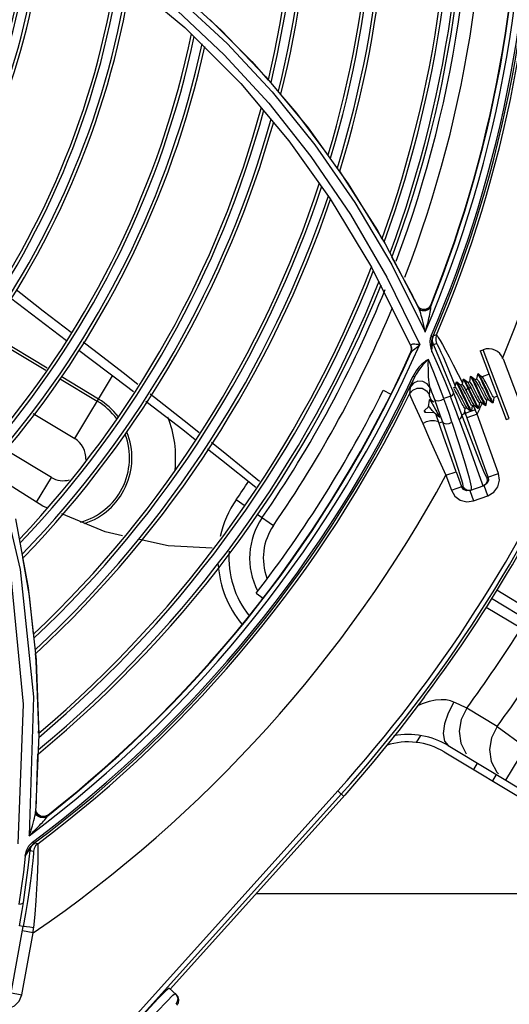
# Model space of a CAD drawing. Extents: x 40.7 to 137.4, y -250.8 to -221.5.
# Tile 40 of 256: x 56.649 to 56.7263, y -237.766 to -237.6105. Entities that reach past the tile are written whole.
import ezdxf

# ---------------------------------------------------------------- set-up
doc = ezdxf.new("R2010")
doc.units = 0
doc.header["$MEASUREMENT"] = 0
doc.layers.get('0').update_dxf_attribs({"linetype": 'CONTINUOUS'})

msp = doc.modelspace()

# ---------------------------------------------------------------- linework, layer by layer
at = {"color": 155}
for p, q in [((56.66607115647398, -237.6041792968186), (56.67507838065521, -237.6117147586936)), ((56.67435647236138, -237.6073408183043), (56.68177468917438, -237.6142374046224)), ((56.67507838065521, -237.6117147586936), (56.68391544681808, -237.6205636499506)), ((56.68177468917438, -237.6142374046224), (56.68887240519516, -237.6218677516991)), ((56.68787004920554, -237.619482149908), (56.69456847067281, -237.6275729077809)), ((56.68391544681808, -237.6205636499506), (56.69150033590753, -237.6295908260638)), ((56.68887240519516, -237.6218677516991), (56.69560230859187, -237.6302399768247)), ((56.69456847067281, -237.6275729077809), (56.7008715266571, -237.6363821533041)), ((56.69150033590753, -237.6295908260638), (56.69805296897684, -237.6387582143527)), ((56.7008715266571, -237.6363821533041), (56.7067193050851, -237.6458990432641)), ((56.69805296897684, -237.6387582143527), (56.70456895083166, -237.6495574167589)), ((56.7067193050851, -237.6458990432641), (56.71204979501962, -237.6561030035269)), ((56.70773892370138, -237.6479328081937), (56.71110431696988, -237.6541615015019)), ((56.70456895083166, -237.6495574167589), (56.71080597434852, -237.6621485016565)), ((56.70774286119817, -237.6492224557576), (56.71303697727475, -237.659810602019)), ((56.70697779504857, -237.6511694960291), (56.71218394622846, -237.6617762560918)), ((56.64753446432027, -237.654434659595), (56.65637393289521, -237.6611612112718)), ((56.71135676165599, -237.6546734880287), (56.71110434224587, -237.6541614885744)), ((56.7116020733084, -237.6551753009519), (56.71135676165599, -237.6546734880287)), ((56.71185390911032, -237.6556949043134), (56.7116020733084, -237.6551753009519)), ((56.71218904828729, -237.6561083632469), (56.71185390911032, -237.6556949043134)), ((56.7120503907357, -237.6561034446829), (56.7118539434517, -237.6556949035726)), ((56.71215073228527, -237.6560281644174), (56.71186981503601, -237.6556820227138)), ((56.71205058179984, -237.6561037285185), (56.71205351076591, -237.6561097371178)), ((56.71207354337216, -237.6561405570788), (56.71205351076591, -237.6561097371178)), ((56.71263378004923, -237.6562477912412), (56.71215073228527, -237.6560281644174)), ((56.71267199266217, -237.6563282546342), (56.71218904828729, -237.6561083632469)), ((56.71393558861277, -237.6555426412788), (56.71362925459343, -237.6559777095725)), ((56.7137972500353, -237.656101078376), (56.71395140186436, -237.6559479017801)), ((56.71392677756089, -237.656163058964), (56.71395142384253, -237.6559479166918)), ((56.71397430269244, -237.6556238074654), (56.71393555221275, -237.6555427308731)), ((56.71395142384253, -237.6559479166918), (56.71397435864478, -237.6556236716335)), ((56.6527091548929, -237.6564497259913), (56.65710967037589, -237.659858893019)), ((56.71320074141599, -237.65631044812), (56.71267199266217, -237.6563282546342)), ((56.71343758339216, -237.6563317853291), (56.71332577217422, -237.6563813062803)), ((56.71354028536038, -237.6562749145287), (56.71343758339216, -237.6563317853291)), ((56.64367623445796, -237.6601763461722), (56.65312060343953, -237.6658510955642)), ((56.65334970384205, -237.6655419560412), (56.64389011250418, -237.6598580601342)), ((56.71398421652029, -237.6604390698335), (56.71425555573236, -237.6605554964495)), ((56.71483438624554, -237.6602576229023), (56.71432129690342, -237.6604272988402)), ((56.71090028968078, -237.6623187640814), (56.71077134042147, -237.6620020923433)), ((56.71085657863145, -237.6623683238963), (56.7107948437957, -237.6621516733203)), ((56.710890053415, -237.6624439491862), (56.7108059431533, -237.6621484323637)), ((56.71391804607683, -237.6623501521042), (56.71410615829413, -237.6629098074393)), ((56.71432515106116, -237.6617811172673), (56.71483951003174, -237.6616101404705)), ((56.71541650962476, -237.6642847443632), (56.71432593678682, -237.6617827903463)), ((56.71076982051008, -237.6629704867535), (56.71080306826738, -237.6630459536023)), ((56.72170144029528, -237.6628094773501), (56.72217465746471, -237.6626285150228)), ((56.72170144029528, -237.6628094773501), (56.72584395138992, -237.6736421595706)), ((56.72631714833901, -237.6734611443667), (56.72217465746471, -237.6626285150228)), ((56.7253273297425, -237.6640369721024), (56.72772562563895, -237.6703085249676)), ((56.6614473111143, -237.6704074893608), (56.65552524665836, -237.6668491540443)), ((56.65769322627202, -237.6766553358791), (56.66366428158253, -237.6667178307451)), ((56.71092572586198, -237.6679390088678), (56.71141193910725, -237.6668761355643)), ((56.71114475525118, -237.6667502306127), (56.71141193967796, -237.6668761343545)), ((56.71824225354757, -237.6665050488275), (56.71891389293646, -237.6678589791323)), ((56.72013435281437, -237.6669358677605), (56.72001169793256, -237.6676790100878)), ((56.72026461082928, -237.66686232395), (56.72015058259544, -237.6669059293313)), ((56.72026461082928, -237.66686232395), (56.72029686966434, -237.6668738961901)), ((56.72091829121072, -237.6673729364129), (56.72029686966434, -237.6668738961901)), ((56.72127462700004, -237.666499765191), (56.72115197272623, -237.6672429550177)), ((56.72127464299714, -237.6664996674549), (56.72129090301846, -237.6664694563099)), ((56.7214048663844, -237.6664262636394), (56.72129083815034, -237.6664698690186)), ((56.7214048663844, -237.6664262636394), (56.72143713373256, -237.6664378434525)), ((56.72205854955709, -237.6669368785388), (56.72143713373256, -237.6664378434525)), ((56.72311316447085, -237.6665011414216), (56.72203113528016, -237.6669149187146)), ((56.65529264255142, -237.6671561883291), (56.66125006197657, -237.6707357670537)), ((56.71066995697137, -237.6685268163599), (56.7105628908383, -237.6696047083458)), ((56.71611197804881, -237.6676052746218), (56.71706146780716, -237.669974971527)), ((56.71735015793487, -237.6673199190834), (56.71776241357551, -237.6683627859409)), ((56.71774600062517, -237.6685535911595), (56.71745379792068, -237.6686653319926)), ((56.71785381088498, -237.667807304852), (56.7177311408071, -237.668551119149)), ((56.71785382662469, -237.6678072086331), (56.7178698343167, -237.6677776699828)), ((56.7179838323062, -237.6677342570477), (56.71786980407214, -237.6677778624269)), ((56.7179838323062, -237.6677342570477), (56.71801602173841, -237.6677458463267)), ((56.71863739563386, -237.6682448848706), (56.71801602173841, -237.6677458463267)), ((56.71888628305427, -237.668117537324), (56.71861021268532, -237.6682231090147)), ((56.71899410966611, -237.6673711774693), (56.71887143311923, -237.66811506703)), ((56.71899411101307, -237.667371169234), (56.71901011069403, -237.667341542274)), ((56.71912410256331, -237.6672981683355), (56.71901007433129, -237.6673417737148)), ((56.71977763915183, -237.6678088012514), (56.71915626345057, -237.6673097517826)), ((56.72002656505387, -237.6676814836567), (56.71975049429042, -237.6677870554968)), ((56.7211668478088, -237.6672454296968), (56.72089086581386, -237.6673509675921)), ((56.72226984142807, -237.6679973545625), (56.72285331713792, -237.6692272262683)), ((56.70642126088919, -237.6690257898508), (56.70761625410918, -237.6696252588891)), ((56.71369087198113, -237.6697374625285), (56.71379859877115, -237.6686428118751)), ((56.71706146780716, -237.669974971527), (56.7159919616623, -237.6703345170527)), ((56.71872114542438, -237.6693197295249), (56.71930379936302, -237.6705478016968)), ((56.71883476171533, -237.6692757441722), (56.71941379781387, -237.6704961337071)), ((56.71947735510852, -237.6690430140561), (56.71962388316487, -237.6693268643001)), ((56.71974308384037, -237.668637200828), (56.71947750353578, -237.6690429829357)), ((56.71962388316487, -237.6693268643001), (56.72007863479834, -237.6702189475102)), ((56.71985697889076, -237.6685938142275), (56.71974295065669, -237.6686374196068)), ((56.71974306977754, -237.6686372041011), (56.71993116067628, -237.6690302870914)), ((56.72032532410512, -237.6687187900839), (56.71985675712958, -237.6685937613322)), ((56.71985697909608, -237.668593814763), (56.7200455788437, -237.6689875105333)), ((56.71993116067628, -237.6690302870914), (56.72051380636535, -237.6702584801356)), ((56.7200455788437, -237.6689875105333), (56.72062872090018, -237.6702167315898)), ((56.72047186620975, -237.6690023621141), (56.72032543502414, -237.6687187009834)), ((56.72092637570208, -237.6698939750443), (56.72047186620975, -237.6690023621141)), ((56.72443222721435, -237.6699504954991), (56.72390413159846, -237.6701524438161)), ((56.71292144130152, -237.6722113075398), (56.71355359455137, -237.6716129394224)), ((56.71367020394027, -237.6705622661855), (56.71348614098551, -237.6716625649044)), ((56.71351135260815, -237.6716529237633), (56.71348614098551, -237.6716625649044)), ((56.71352748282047, -237.6716168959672), (56.71348619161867, -237.6716625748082)), ((56.71353808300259, -237.6716118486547), (56.71352748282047, -237.6716168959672)), ((56.71358453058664, -237.6716091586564), (56.71353808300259, -237.6716118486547)), ((56.71355359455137, -237.6716129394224), (56.71355701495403, -237.671610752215)), ((56.71381258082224, -237.6704665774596), (56.7136985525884, -237.6705101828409)), ((56.7203752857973, -237.6722064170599), (56.72049798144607, -237.6714630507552)), ((56.7207591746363, -237.6713551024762), (56.72048328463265, -237.6714606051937)), ((56.72061044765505, -237.6714254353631), (56.72092282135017, -237.6720987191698)), ((56.72073184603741, -237.6713332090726), (56.72135326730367, -237.6718322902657)), ((56.72151568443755, -237.671770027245), (56.72163835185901, -237.6710270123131)), ((56.72189944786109, -237.6709190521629), (56.72162356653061, -237.6710245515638)), ((56.72187216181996, -237.6708971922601), (56.72249357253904, -237.6713962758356)), ((56.72249366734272, -237.6713963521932), (56.72252592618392, -237.6714079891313)), ((56.72252561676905, -237.6714077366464), (56.72263964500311, -237.6713641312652)), ((56.72265595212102, -237.6713339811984), (56.72277862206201, -237.6705909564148)), ((56.72303972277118, -237.6704830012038), (56.72276384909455, -237.6705884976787)), ((56.72301248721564, -237.6704611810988), (56.72363388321, -237.6709602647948)), ((56.72366588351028, -237.6709717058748), (56.72377991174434, -237.6709281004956)), ((56.72377991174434, -237.6709281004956), (56.72379621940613, -237.6708979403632)), ((56.72379621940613, -237.6708979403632), (56.72391889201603, -237.6701549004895)), ((56.65109827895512, -237.6726926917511), (56.65769326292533, -237.6766553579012)), ((56.71289133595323, -237.6723435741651), (56.7129202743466, -237.6724192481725)), ((56.71292144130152, -237.6722113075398), (56.71303095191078, -237.6724976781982)), ((56.71303095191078, -237.6724976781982), (56.71445988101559, -237.6725369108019)), ((56.71939692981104, -237.6727129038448), (56.71884157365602, -237.6729111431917)), ((56.71907315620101, -237.6727048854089), (56.71910493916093, -237.6727163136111)), ((56.71910473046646, -237.6727161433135), (56.71921875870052, -237.6726725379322)), ((56.71923500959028, -237.672642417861), (56.71935770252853, -237.6718991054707)), ((56.71927717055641, -237.6723854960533), (56.71939677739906, -237.6727129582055)), ((56.71961890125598, -237.6717911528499), (56.71934300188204, -237.6718966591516)), ((56.72298013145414, -237.6827503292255), (56.71939692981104, -237.6727129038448)), ((56.71959211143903, -237.6717696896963), (56.72021349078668, -237.6722688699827)), ((56.72124557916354, -237.6728078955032), (56.71963616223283, -237.6733823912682)), ((56.72024502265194, -237.672280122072), (56.720359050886, -237.6722365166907)), ((56.72092282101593, -237.6720987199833), (56.72034166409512, -237.6723123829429)), ((56.72124557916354, -237.6728078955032), (56.72092282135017, -237.6720987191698)), ((56.72458959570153, -237.6821759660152), (56.72124557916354, -237.6728078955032)), ((56.7213533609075, -237.6718323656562), (56.72138568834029, -237.6718440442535)), ((56.72138535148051, -237.6718437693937), (56.72149937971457, -237.6718001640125)), ((56.72149937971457, -237.6718001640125), (56.72151568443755, -237.671770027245)), ((56.71575694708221, -237.674012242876), (56.71522787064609, -237.6742011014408)), ((56.72584395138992, -237.6736421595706), (56.72631716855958, -237.6734611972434)), ((56.65400078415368, -237.6828006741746), (56.64674395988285, -237.6784403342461)), ((56.71632014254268, -237.6824565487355), (56.71792955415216, -237.6818820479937)), ((56.71632014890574, -237.6824565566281), (56.71716590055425, -237.6848259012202)), ((56.71792955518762, -237.681882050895), (56.7187752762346, -237.6842512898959)), ((56.7215032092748, -237.6823173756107), (56.72198857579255, -237.6836694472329)), ((56.72278621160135, -237.682819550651), (56.72458954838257, -237.6821758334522)), ((56.65166123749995, -237.6866942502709), (56.65400074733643, -237.6828006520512)), ((56.72010206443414, -237.6848795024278), (56.72235105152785, -237.6840767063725)), ((56.72198857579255, -237.6836694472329), (56.72215791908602, -237.6841456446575)), ((56.72259283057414, -237.6838483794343), (56.72215791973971, -237.6841456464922)), ((56.72279344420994, -237.6837710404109), (56.72235105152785, -237.6840767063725)), ((56.72292563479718, -237.6856863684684), (56.72235105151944, -237.6840767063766)), ((56.71716586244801, -237.6848257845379), (56.71898551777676, -237.6841762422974)), ((56.71908053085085, -237.6846930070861), (56.71877527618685, -237.6842512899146)), ((56.72010206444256, -237.6848795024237), (56.7206766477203, -237.6864891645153)), ((56.72031536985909, -237.684271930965), (56.72031152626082, -237.6848047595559)), ((56.72067677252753, -237.686489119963), (56.72292550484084, -237.6856864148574)), ((56.68318589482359, -237.6863060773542), (56.68460751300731, -237.6872863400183)), ((56.68650338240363, -237.6885932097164), (56.68907939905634, -237.6903699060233)), ((56.64832285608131, -237.6893096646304), (56.65035087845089, -237.7002227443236)), ((56.68636312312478, -237.7010676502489), (56.68742445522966, -237.7018806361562)), ((56.65115680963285, -237.7174404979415), (56.65050160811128, -237.7393974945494)), ((56.65197795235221, -237.7232182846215), (56.65199898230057, -237.7225333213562)), ((56.65199843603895, -237.7234621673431), (56.65150900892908, -237.7356940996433)), ((56.65166108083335, -237.7335390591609), (56.65187834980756, -237.7264624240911)), ((56.65162370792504, -237.7341086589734), (56.65166110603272, -237.7335390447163)), ((56.65150941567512, -237.735694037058), (56.65152851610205, -237.7354435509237)), ((56.65152851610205, -237.7354435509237), (56.65158524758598, -237.7346658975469)), ((56.65162705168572, -237.7357674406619), (56.65154354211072, -237.7352418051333)), ((56.65163435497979, -237.7356797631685), (56.65156379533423, -237.7352385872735)), ((56.65158524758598, -237.7346658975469), (56.65162370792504, -237.7341086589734)), ((56.65147210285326, -237.7359733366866), (56.65150953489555, -237.7356940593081)), ((56.65193534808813, -237.7361993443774), (56.65162705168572, -237.7357674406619)), ((56.65194260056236, -237.7361106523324), (56.65163435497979, -237.7356797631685)), ((56.65186122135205, -237.7363320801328), (56.65167535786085, -237.7361622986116)), ((56.65323359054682, -237.7365095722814), (56.65276326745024, -237.736591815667)), ((56.6534154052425, -237.7362404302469), (56.65293255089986, -237.7364637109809)), ((56.65342246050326, -237.7361507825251), (56.65293859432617, -237.7363746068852)), ((56.65323353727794, -237.7365096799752), (56.65341552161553, -237.7362403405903)), ((56.6534154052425, -237.7362404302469), (56.65342238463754, -237.7361508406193)), ((56.6510163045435, -237.7404154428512), (56.65119317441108, -237.740651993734)), ((56.65184335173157, -237.74068347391), (56.65131416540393, -237.740573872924)), ((56.64986543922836, -237.7426278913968), (56.65007936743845, -237.7417566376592)), ((56.65033392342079, -237.7444621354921), (56.65064043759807, -237.7417500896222)), ((56.65064059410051, -237.7417482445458), (56.65117153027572, -237.7418573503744)), ((56.64924383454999, -237.7477029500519), (56.64887790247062, -237.7502327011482)), ((56.64765142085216, -237.7642356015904), (56.6495669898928, -237.7537513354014)), ((56.6495669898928, -237.7537513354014), (56.64898691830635, -237.7536453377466)), ((56.65112047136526, -237.7547579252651), (56.65119554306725, -237.7539823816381)), ((56.64933243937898, -237.7645429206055), (56.65112047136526, -237.7547579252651)), ((56.65112047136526, -237.7547579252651), (56.64943942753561, -237.7544507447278)), ((56.64744887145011, -237.7641985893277), (56.64933246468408, -237.7645427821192))]:
    msp.add_line(p, q, dxfattribs=at)
at = {"color": 6, "linetype": 'Continuous'}
for p, q in [((56.72432659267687, -237.700571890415), (56.7313087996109, -237.704795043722)), ((56.72976325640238, -237.7057124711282), (56.72353238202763, -237.701945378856)), ((56.72268103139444, -237.7032968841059), (56.72822090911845, -237.7066057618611)), ((56.7129226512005, -237.7174803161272), (56.71340884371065, -237.7168246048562)), ((56.71840433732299, -237.7186807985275), (56.71757096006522, -237.718298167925)), ((56.71960856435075, -237.7192368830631), (56.71840433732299, -237.7186807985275)), ((56.72441306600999, -237.7221371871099), (56.71960856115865, -237.71923686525)), ((56.72441305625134, -237.7221371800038), (56.72888499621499, -237.7253939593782)), ((56.71226966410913, -237.7235719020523), (56.71161963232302, -237.7246537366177)), ((56.71665466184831, -237.7251664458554), (56.74362905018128, -237.7413742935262)), ((56.72888499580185, -237.7253939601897), (56.72574116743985, -237.7306261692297)), ((56.71605734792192, -237.7261605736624), (56.74303172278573, -237.7423684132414)), ((56.72125765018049, -237.727932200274), (56.7206603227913, -237.728926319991)), ((56.72425029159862, -237.7297303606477), (56.72365296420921, -237.7307244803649)), ((56.72432989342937, -237.7293628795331), (56.72463073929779, -237.7296321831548)), ((56.65957572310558, -237.7763855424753), (56.69923074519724, -237.7323347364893)), ((56.70017664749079, -237.7331862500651), (56.69923079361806, -237.7323347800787)), ((56.69977510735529, -237.7328247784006), (56.66352117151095, -237.7730973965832)), ((56.67277429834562, -237.763627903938), (56.69992115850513, -237.7334716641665)), ((56.70033326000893, -237.7330102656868), (56.69992115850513, -237.7334716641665)), ((56.67371791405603, -237.7644773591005), (56.67260008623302, -237.7634710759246))]:
    msp.add_line(p, q, dxfattribs=at)
at = {"color": 5}
msp.add_line((56.68634772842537, -237.7485497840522), (56.83455878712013, -237.7485497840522), dxfattribs=at)
at = {"color": 155}
for points in [[(56.66632855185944, -237.6029046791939), (56.67393760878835, -237.609084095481), (56.68128753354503, -237.6160038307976), (56.68832505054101, -237.6236719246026), (56.69499190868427, -237.6320930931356), (56.70122821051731, -237.6412649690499), (56.70697779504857, -237.6511694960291)], [(56.67350029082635, -237.6054529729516), (56.68083078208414, -237.6121106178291), (56.68787004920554, -237.619482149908)], [(56.67907666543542, -237.6104784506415), (56.68568141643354, -237.6170757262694), (56.68821263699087, -237.6200046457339)], [(56.69019167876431, -237.6222946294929), (56.69271133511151, -237.625210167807), (56.69767125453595, -237.6318746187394)], [(56.61595524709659, -237.6291572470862), (56.62744530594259, -237.6433391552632), (56.63730141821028, -237.660241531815), (56.64474991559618, -237.6791996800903), (56.64907638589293, -237.6973351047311), (56.65115680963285, -237.7174404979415)], [(56.69560230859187, -237.6302399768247), (56.70191221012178, -237.6393592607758), (56.70774286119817, -237.6492224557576)], [(56.69952033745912, -237.6344012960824), (56.70548654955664, -237.6437640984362), (56.70619600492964, -237.6450771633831)], [(56.6484152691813, -237.6531238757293), (56.64916049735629, -237.6536993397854), (56.6527091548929, -237.6564497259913)], [(56.71303198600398, -237.6598207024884), (56.71292754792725, -237.6592843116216), (56.71282286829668, -237.658790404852), (56.71271905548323, -237.6583355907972), (56.7126169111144, -237.6579171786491), (56.71251753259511, -237.6575344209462), (56.71242070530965, -237.6571856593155), (56.71232642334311, -237.6568679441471), (56.71223361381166, -237.6565793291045), (56.71214193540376, -237.6563218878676), (56.71205058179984, -237.6561037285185)], [(56.71362925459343, -237.6559777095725), (56.71316243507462, -237.6562297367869), (56.71263378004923, -237.6562477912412)], [(56.71397430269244, -237.6556238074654), (56.71366777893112, -237.6560586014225), (56.71320074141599, -237.65631044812)], [(56.71378317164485, -237.6560678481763), (56.71371682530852, -237.6561397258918), (56.71363374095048, -237.6562107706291), (56.71354028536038, -237.6562749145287)], [(56.71253508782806, -237.6564573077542), (56.71236170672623, -237.6563939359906), (56.71233445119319, -237.6563789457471), (56.71221219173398, -237.6562896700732), (56.7121054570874, -237.6561814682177), (56.71207354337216, -237.6561405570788)], [(56.71332577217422, -237.6563813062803), (56.71320543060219, -237.6564227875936), (56.71307890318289, -237.6564548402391), (56.71295040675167, -237.6564759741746), (56.7128207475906, -237.6564854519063), (56.71268400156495, -237.6564813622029), (56.71253508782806, -237.6564573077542)], [(56.71303197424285, -237.6598206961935), (56.71318127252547, -237.659311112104), (56.71331321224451, -237.6588407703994), (56.71343008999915, -237.6584060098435), (56.71353373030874, -237.6580035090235), (56.71362543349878, -237.657630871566), (56.71370570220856, -237.6572881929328), (56.71377527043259, -237.6569740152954), (56.71383545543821, -237.6566828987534), (56.7138864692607, -237.6564119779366), (56.71392677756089, -237.656163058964)], [(56.71398957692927, -237.660428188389), (56.71384479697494, -237.6608573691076), (56.71377659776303, -237.6613250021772), (56.71380132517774, -237.6618262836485), (56.71391804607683, -237.6623501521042)], [(56.71408290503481, -237.6612230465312), (56.71413860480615, -237.6609047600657), (56.71425493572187, -237.660556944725)], [(56.71432515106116, -237.6617811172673), (56.71420035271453, -237.661339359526), (56.71419803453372, -237.660877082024), (56.71432129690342, -237.6604272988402)], [(56.71425495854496, -237.6605568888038), (56.714288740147, -237.6604859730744), (56.71431086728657, -237.6604427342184), (56.71432128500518, -237.6604272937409)], [(56.71483438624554, -237.6602576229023), (56.71471269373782, -237.660698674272), (56.7147131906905, -237.6611608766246), (56.71483951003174, -237.6616101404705)], [(56.71483437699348, -237.6602576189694), (56.71492494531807, -237.6603823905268), (56.71510683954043, -237.6606773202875), (56.71538442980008, -237.6611498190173), (56.7157585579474, -237.661809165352)], [(56.65902813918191, -237.661346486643), (56.66076131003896, -237.6626903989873), (56.66532037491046, -237.666238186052), (56.66766870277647, -237.6680748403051)], [(56.71217480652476, -237.6617944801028), (56.71189458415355, -237.6617792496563), (56.71162669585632, -237.6617684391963), (56.71138542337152, -237.6617534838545), (56.71118127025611, -237.6617489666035), (56.71102110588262, -237.6617594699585), (56.71090222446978, -237.6617850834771), (56.71082274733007, -237.6618314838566), (56.71077727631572, -237.6619007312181), (56.71077234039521, -237.6620016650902)], [(56.71077234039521, -237.6620016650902), (56.71078181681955, -237.6620607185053), (56.71079283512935, -237.6621101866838), (56.71080592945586, -237.662148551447)], [(56.71083740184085, -237.6629816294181), (56.71092306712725, -237.6626564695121), (56.71090028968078, -237.6623187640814)], [(56.7114118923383, -237.6624641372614), (56.71164642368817, -237.6622748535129), (56.71190290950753, -237.6620531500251), (56.71217487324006, -237.6617944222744)], [(56.71409656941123, -237.6629291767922), (56.71408048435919, -237.6625926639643), (56.71407072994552, -237.6622913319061), (56.7140656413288, -237.6620201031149), (56.71406307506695, -237.6617649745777), (56.71406465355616, -237.6615056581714), (56.71408290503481, -237.6612230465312)], [(56.71409656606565, -237.662929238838), (56.71410203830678, -237.6627253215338), (56.71410973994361, -237.6625368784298), (56.71411978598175, -237.6623630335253), (56.71413230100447, -237.6622045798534), (56.71414757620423, -237.6620622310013), (56.71416587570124, -237.6619385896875), (56.71418690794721, -237.6618394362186), (56.71421042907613, -237.6617676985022), (56.71423663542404, -237.6617245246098), (56.71426552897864, -237.6617126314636), (56.71429620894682, -237.6617336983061), (56.71432599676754, -237.661782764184)], [(56.71483954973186, -237.6616101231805), (56.71490584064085, -237.6617187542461), (56.71503637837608, -237.6619749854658), (56.71523517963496, -237.662390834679), (56.71550531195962, -237.6629779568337)], [(56.7157585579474, -237.661809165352), (56.71623061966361, -237.6626637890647), (56.71680302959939, -237.6637251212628), (56.71747551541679, -237.6650055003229), (56.71824225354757, -237.6665050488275)], [(56.65829100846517, -237.662619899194), (56.65946598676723, -237.6635139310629), (56.66412176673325, -237.6670669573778), (56.66694787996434, -237.6692335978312)], [(56.71076982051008, -237.6629704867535), (56.71085569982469, -237.6626755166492), (56.71085657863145, -237.6623683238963)], [(56.71080306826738, -237.6630459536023), (56.71088905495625, -237.6627510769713), (56.710890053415, -237.6624439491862)], [(56.71080306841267, -237.6630459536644), (56.71080791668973, -237.663039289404), (56.71081971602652, -237.6630170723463), (56.71083741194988, -237.6629816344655)], [(56.71083741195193, -237.6629816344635), (56.7109130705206, -237.6628720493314), (56.71103339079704, -237.6627607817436), (56.71120431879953, -237.6626253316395), (56.7114118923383, -237.6624641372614)], [(56.71410615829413, -237.6629098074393), (56.71512663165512, -237.6652503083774), (56.71611197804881, -237.6676052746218)], [(56.71550531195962, -237.6629779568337), (56.71584840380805, -237.6637462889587), (56.71626904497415, -237.664714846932), (56.71677146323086, -237.6659053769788), (56.71735015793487, -237.6673199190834)], [(56.7135464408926, -237.6641636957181), (56.71339708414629, -237.6642565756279), (56.7132414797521, -237.6643420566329), (56.71307586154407, -237.6644453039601), (56.71289931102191, -237.6645686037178), (56.71271130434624, -237.6647147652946), (56.71251176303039, -237.6648870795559), (56.71230132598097, -237.6650892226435), (56.71208093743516, -237.6653255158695), (56.71185193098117, -237.6656016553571), (56.71161709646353, -237.6659239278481), (56.71138134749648, -237.6662991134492), (56.71116100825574, -237.666718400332)], [(56.71353439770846, -237.6641878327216), (56.71332551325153, -237.6643642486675), (56.71320918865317, -237.6644673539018), (56.71308499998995, -237.6645825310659), (56.71295280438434, -237.6647110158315), (56.71281222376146, -237.6648545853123), (56.71266292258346, -237.665015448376), (56.7125047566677, -237.6651959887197), (56.71233793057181, -237.6653987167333), (56.71216330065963, -237.6656261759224), (56.71198236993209, -237.6658810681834), (56.71179527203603, -237.6661695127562), (56.71160270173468, -237.6665005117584), (56.71141193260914, -237.6668761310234)], [(56.71379868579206, -237.668642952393), (56.71374307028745, -237.6684298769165), (56.71369467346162, -237.6681384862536), (56.71365187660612, -237.6677830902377), (56.7136140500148, -237.6673657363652), (56.71358055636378, -237.6668782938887), (56.71355275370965, -237.6663108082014), (56.71353272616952, -237.6656669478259), (56.71352428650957, -237.66495374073), (56.71353434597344, -237.6641878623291)], [(56.7159919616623, -237.6703345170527), (56.71520433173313, -237.668266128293), (56.71438898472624, -237.6662092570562), (56.7135464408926, -237.6641636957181)], [(56.71750472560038, -237.6693975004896), (56.71647652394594, -237.6668231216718), (56.71541650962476, -237.6642847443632)], [(56.7201343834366, -237.6669356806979), (56.72013975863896, -237.6669169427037), (56.72015064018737, -237.6669055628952)], [(56.72015064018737, -237.6669055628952), (56.72017530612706, -237.6669115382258), (56.72023988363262, -237.6669825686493), (56.72033338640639, -237.6671279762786), (56.72045287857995, -237.6673419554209), (56.72059571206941, -237.6676174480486), (56.72075908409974, -237.6679454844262), (56.72093828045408, -237.6683153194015), (56.72112841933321, -237.6687140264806)], [(56.72029686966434, -237.6668738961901), (56.72035983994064, -237.6669472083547), (56.7204560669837, -237.6670995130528), (56.7205775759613, -237.6673187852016), (56.72072055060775, -237.6675952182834), (56.72088329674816, -237.6679231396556), (56.72106062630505, -237.668289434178), (56.7212482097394, -237.6686825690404)], [(56.72129090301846, -237.6664694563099), (56.72133780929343, -237.6664946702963), (56.72141283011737, -237.666593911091), (56.72151592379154, -237.6667650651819), (56.72164519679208, -237.6670045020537), (56.72179864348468, -237.6673059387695), (56.72197015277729, -237.6676545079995), (56.72215466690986, -237.6680383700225)], [(56.72143713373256, -237.6664378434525), (56.72145291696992, -237.6664524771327), (56.72152959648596, -237.6665545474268), (56.72163404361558, -237.6667292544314), (56.72176375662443, -237.6669698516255), (56.72191462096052, -237.6672663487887), (56.72208478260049, -237.6676126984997), (56.72226984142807, -237.6679973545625)], [(56.72312310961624, -237.6688582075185), (56.72279695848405, -237.668217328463), (56.72263863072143, -237.667909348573), (56.72248776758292, -237.667622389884), (56.72235164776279, -237.6673735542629), (56.72223407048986, -237.6671726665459), (56.72213733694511, -237.6670264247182), (56.72205867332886, -237.6669368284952)], [(56.71066953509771, -237.6685272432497), (56.71069875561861, -237.6684491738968), (56.7107828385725, -237.6682561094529), (56.71092572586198, -237.6679390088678)], [(56.71379859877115, -237.6686428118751), (56.71334970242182, -237.6679982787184), (56.71266054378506, -237.6676227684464), (56.71187979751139, -237.6675939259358), (56.71116488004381, -237.667917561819), (56.71066995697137, -237.6685268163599)], [(56.71774600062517, -237.6685535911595), (56.71779456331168, -237.6685733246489), (56.71786885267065, -237.6686595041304), (56.71796620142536, -237.6688068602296), (56.71808347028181, -237.6690073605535), (56.71821874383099, -237.669254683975), (56.71836979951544, -237.6695420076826), (56.71852930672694, -237.6698523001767), (56.71885354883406, -237.6704894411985)], [(56.7178698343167, -237.6677776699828), (56.71791208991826, -237.6677978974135), (56.71798634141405, -237.6678935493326), (56.71808947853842, -237.6680635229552), (56.7182184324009, -237.6683011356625), (56.71836929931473, -237.6685971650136), (56.71853818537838, -237.6689399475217), (56.71872114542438, -237.6693197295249)], [(56.71801602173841, -237.6677458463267), (56.71803003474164, -237.6677586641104), (56.71810565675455, -237.6678580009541), (56.71820876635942, -237.6680294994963), (56.71833747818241, -237.6682676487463), (56.71848747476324, -237.668561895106), (56.71865463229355, -237.668901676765), (56.71883476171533, -237.6692757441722)], [(56.72048328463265, -237.6714606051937), (56.72043517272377, -237.6714412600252), (56.72036105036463, -237.6713555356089), (56.72026314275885, -237.6712074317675), (56.72014586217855, -237.6710069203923), (56.72001122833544, -237.6707607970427), (56.71985993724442, -237.6704730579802), (56.71969915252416, -237.6701602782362), (56.71953623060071, -237.6698401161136), (56.71937509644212, -237.6695235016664), (56.7192159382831, -237.669213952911), (56.71906519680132, -237.6689273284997), (56.71893010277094, -237.6686804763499), (56.71881292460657, -237.6684803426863), (56.71871582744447, -237.6683336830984), (56.71863759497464, -237.6682448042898)], [(56.71888628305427, -237.668117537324), (56.71893248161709, -237.668135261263), (56.71900193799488, -237.6682137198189), (56.71909366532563, -237.6683501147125), (56.71920524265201, -237.6685385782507), (56.71933428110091, -237.6687725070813), (56.71947735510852, -237.6690430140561)], [(56.71901011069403, -237.667341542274), (56.71902128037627, -237.6673411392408), (56.71907749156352, -237.6673896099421), (56.71916199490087, -237.6675127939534), (56.7192738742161, -237.6677064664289), (56.71941048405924, -237.6679650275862), (56.71956817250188, -237.6682790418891), (56.71974308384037, -237.668637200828)], [(56.71912410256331, -237.6672981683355), (56.71913541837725, -237.6672979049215), (56.71915626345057, -237.6673097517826)], [(56.71915626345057, -237.6673097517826), (56.71919090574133, -237.6673456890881), (56.71927469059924, -237.6674670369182), (56.71938500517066, -237.6676580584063), (56.71952108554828, -237.6679151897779), (56.71967975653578, -237.6682304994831), (56.71985697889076, -237.6685938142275)], [(56.72032543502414, -237.6687187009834), (56.72018287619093, -237.6684491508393), (56.72005401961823, -237.6682154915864), (56.71994238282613, -237.6680268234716), (56.71985044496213, -237.6678899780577), (56.71977783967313, -237.6678087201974)], [(56.72002656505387, -237.6676814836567), (56.72007474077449, -237.6677008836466), (56.72014888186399, -237.6677866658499), (56.72024673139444, -237.667934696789), (56.72036389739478, -237.6681350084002), (56.72049855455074, -237.6683811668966), (56.72064981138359, -237.6686688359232), (56.72081049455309, -237.6689814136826), (56.72097331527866, -237.6693013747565), (56.72113456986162, -237.6696182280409), (56.72129392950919, -237.6699281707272), (56.72144471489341, -237.6702148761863), (56.72157971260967, -237.6704615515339), (56.72169686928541, -237.670661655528), (56.72179406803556, -237.6708084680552), (56.72187214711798, -237.6708971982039)], [(56.72165651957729, -237.6686530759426), (56.72149657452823, -237.6683419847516), (56.72134620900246, -237.66805605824), (56.72121202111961, -237.6678107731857), (56.72109477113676, -237.6676103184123), (56.72099672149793, -237.6674620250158), (56.72091840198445, -237.6673728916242)], [(56.7211668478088, -237.6672454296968), (56.72121534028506, -237.667265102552), (56.72128913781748, -237.6673505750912), (56.72138559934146, -237.6674963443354), (56.72150296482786, -237.6676967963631), (56.72163919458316, -237.6679457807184), (56.72179050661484, -237.6682335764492), (56.72194943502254, -237.6685427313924), (56.72211229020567, -237.6688627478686), (56.72227606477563, -237.6691845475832), (56.72243612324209, -237.6694957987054), (56.72258515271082, -237.6697791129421), (56.722719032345, -237.670023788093), (56.72283588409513, -237.6702235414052), (56.7229339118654, -237.670371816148), (56.72301247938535, -237.6704611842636)], [(56.72215466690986, -237.6680383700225), (56.72254145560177, -237.6688532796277), (56.7227357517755, -237.6692632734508), (56.72292367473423, -237.6696557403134), (56.72309994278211, -237.6700172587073), (56.72325879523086, -237.6703342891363), (56.72339707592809, -237.6705965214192), (56.72350981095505, -237.6707929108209), (56.72359582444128, -237.6709199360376), (56.72363401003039, -237.670960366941)], [(56.66962518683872, -237.669605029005), (56.67027843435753, -237.6701159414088), (56.67570958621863, -237.6743938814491), (56.67734474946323, -237.675698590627)], [(56.71056268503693, -237.6696047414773), (56.71072166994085, -237.6700033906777), (56.71115101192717, -237.6709678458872), (56.71176855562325, -237.6723316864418), (56.71264255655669, -237.6742786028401)], [(56.7105628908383, -237.6696047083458), (56.71105851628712, -237.6690005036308), (56.71177428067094, -237.6686796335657), (56.71255738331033, -237.6687116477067), (56.71324581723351, -237.6690911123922), (56.71369087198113, -237.6697374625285)], [(56.7139519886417, -237.6705524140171), (56.7138230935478, -237.6701748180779), (56.71373008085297, -237.6698859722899), (56.71369072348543, -237.6697376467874)], [(56.71379844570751, -237.668643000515), (56.71403411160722, -237.6692585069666), (56.71426787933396, -237.6698760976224), (56.71449973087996, -237.6704957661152)], [(56.71704462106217, -237.6700083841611), (56.71732201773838, -237.6698011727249), (56.71748445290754, -237.6695875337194), (56.71750454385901, -237.6693975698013)], [(56.71839847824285, -237.6736689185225), (56.71796867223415, -237.6724818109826), (56.71751684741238, -237.6712599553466), (56.7170447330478, -237.6700085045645)], [(56.71714378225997, -237.6686027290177), (56.71728670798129, -237.6688777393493), (56.71733949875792, -237.6689838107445)], [(56.7188414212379, -237.6729111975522), (56.71841831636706, -237.6717793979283), (56.71797247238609, -237.6706065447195), (56.71750472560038, -237.6693975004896)], [(56.71934300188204, -237.6718966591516), (56.7192944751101, -237.6718769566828), (56.7192205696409, -237.6717913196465), (56.71912406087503, -237.6716454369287), (56.7190066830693, -237.6714449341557), (56.71887057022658, -237.6711961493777), (56.71871930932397, -237.6709084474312), (56.71856041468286, -237.6705993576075), (56.7183978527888, -237.6702799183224), (56.71823415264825, -237.6699582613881), (56.71807402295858, -237.6696468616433), (56.71792476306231, -237.6693630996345), (56.71779100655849, -237.6691186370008), (56.71767407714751, -237.6689187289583), (56.71757598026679, -237.6687703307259)], [(56.72162356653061, -237.6710245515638), (56.72157960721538, -237.6710086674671), (56.72151437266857, -237.6709369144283), (56.72142849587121, -237.670811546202), (56.72132393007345, -237.670637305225), (56.72120375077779, -237.6704216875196), (56.72106975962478, -237.6701703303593), (56.72092637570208, -237.6698939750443)], [(56.72112841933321, -237.6687140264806), (56.72152245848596, -237.6695455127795), (56.72171426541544, -237.6699481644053), (56.72189507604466, -237.67032173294), (56.72205978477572, -237.6706545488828), (56.72220598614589, -237.6709382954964), (56.72232933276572, -237.6711614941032), (56.72242609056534, -237.671316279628), (56.72249366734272, -237.6713963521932)], [(56.7212482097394, -237.6686825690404), (56.72163630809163, -237.6695018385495), (56.7218261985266, -237.6699002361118), (56.72200717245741, -237.6702746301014), (56.72217466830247, -237.6706128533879), (56.72232223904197, -237.6708989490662), (56.72244584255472, -237.6711224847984), (56.72254282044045, -237.6712765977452), (56.72261085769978, -237.6713551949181), (56.72263964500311, -237.6713641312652)], [(56.72276384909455, -237.6705884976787), (56.72271530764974, -237.6705687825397), (56.72264100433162, -237.6704825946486), (56.72254355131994, -237.6703350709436), (56.722426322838, -237.6701346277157), (56.72229118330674, -237.6698875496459), (56.72214014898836, -237.6696002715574), (56.72198054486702, -237.6692897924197), (56.72165651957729, -237.6686530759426)], [(56.72285331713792, -237.6692272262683), (56.72304021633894, -237.6696175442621), (56.723214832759, -237.6699758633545), (56.72337457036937, -237.6702941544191), (56.72351313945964, -237.6705568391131), (56.72362660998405, -237.6707541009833), (56.7237125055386, -237.6708796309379), (56.72376889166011, -237.6709284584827), (56.72377991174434, -237.6709281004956)], [(56.72390413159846, -237.6701524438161), (56.72385633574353, -237.6701333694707), (56.7237828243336, -237.6700486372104), (56.7236852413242, -237.6699013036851), (56.72356842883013, -237.6697018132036), (56.72343394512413, -237.6694561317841), (56.72328390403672, -237.6691709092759), (56.72312310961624, -237.6688582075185)], [(56.66891282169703, -237.6707400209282), (56.66919699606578, -237.6709578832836), (56.67475268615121, -237.6752449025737), (56.67671871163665, -237.6767808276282)], [(56.71443165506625, -237.6725148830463), (56.71434804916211, -237.6724378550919), (56.71425444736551, -237.6723328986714), (56.71415267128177, -237.6722072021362), (56.71404409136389, -237.6720687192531), (56.71393611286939, -237.6719324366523), (56.71383172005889, -237.6718080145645), (56.71373643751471, -237.6717081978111), (56.71365486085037, -237.6716412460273), (56.71358453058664, -237.6716091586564)], [(56.71367020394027, -237.6705622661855), (56.71369361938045, -237.6705121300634), (56.71369863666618, -237.6705096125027)], [(56.71369863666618, -237.6705096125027), (56.71373847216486, -237.6705191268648), (56.71380533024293, -237.670582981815), (56.71389399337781, -237.670702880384), (56.71400145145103, -237.6708735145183), (56.71412550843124, -237.6710873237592), (56.71426131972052, -237.6713324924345), (56.71440682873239, -237.6716036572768), (56.71470784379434, -237.672171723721)], [(56.71386448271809, -237.670484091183), (56.71385402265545, -237.6704765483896), (56.71381217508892, -237.6704662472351)], [(56.71441069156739, -237.6709044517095), (56.71425697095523, -237.6707883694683), (56.71405486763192, -237.6706327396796), (56.71386451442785, -237.6704841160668)], [(56.71449973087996, -237.6704957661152), (56.71494331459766, -237.6717043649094), (56.71536263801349, -237.6728781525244), (56.71575695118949, -237.6740122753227)], [(56.71449977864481, -237.6704957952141), (56.71469692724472, -237.6706416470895), (56.71508168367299, -237.6706636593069), (56.71553362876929, -237.6705643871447), (56.7159748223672, -237.6703681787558)], [(56.7172643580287, -237.6740737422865), (56.7168592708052, -237.6728720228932), (56.71642893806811, -237.671635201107), (56.71597494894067, -237.6703683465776)], [(56.71885354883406, -237.6704894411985), (56.71901360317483, -237.6708007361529), (56.71916391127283, -237.6710865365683), (56.71929792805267, -237.6713314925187), (56.71941513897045, -237.6715318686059), (56.71951315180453, -237.6716800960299), (56.719592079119, -237.6717697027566)], [(56.71930379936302, -237.6705478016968), (56.71949103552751, -237.670939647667), (56.71966658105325, -237.671300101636), (56.71982775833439, -237.6716222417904), (56.71996813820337, -237.6718900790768), (56.72008352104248, -237.6720921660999), (56.72017127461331, -237.6722232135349), (56.72021355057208, -237.6722689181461)], [(56.71941379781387, -237.6704961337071), (56.71960457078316, -237.6708950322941), (56.71978334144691, -237.6712624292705), (56.7199448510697, -237.6715849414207), (56.7200845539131, -237.671850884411), (56.7201990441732, -237.6720512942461), (56.72028642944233, -237.6721811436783), (56.72034502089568, -237.6722359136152), (56.720359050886, -237.6722365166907)], [(56.72007863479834, -237.6702189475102), (56.72022204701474, -237.6704953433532), (56.72035602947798, -237.6707466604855), (56.72047616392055, -237.6709621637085), (56.72058065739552, -237.6711362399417), (56.72066644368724, -237.6712614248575), (56.72073182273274, -237.671333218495)], [(56.72051380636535, -237.6702584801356), (56.72069809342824, -237.670641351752), (56.72086881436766, -237.6709892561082), (56.72102155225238, -237.6712903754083), (56.72115242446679, -237.6715333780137), (56.72125733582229, -237.6717098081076), (56.72133486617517, -237.6718148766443), (56.7213533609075, -237.6718323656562)], [(56.72062872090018, -237.6702167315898), (56.72081225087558, -237.6705984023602), (56.72098192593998, -237.6709441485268), (56.72113368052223, -237.6712431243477), (56.72126379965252, -237.671485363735), (56.72136948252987, -237.6716634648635), (56.72144800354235, -237.6717703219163), (56.72149937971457, -237.6718001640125)], [(56.72263964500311, -237.6713641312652), (56.72264898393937, -237.6713556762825), (56.72265595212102, -237.6713339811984)], [(56.72363401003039, -237.670960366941), (56.72365374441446, -237.6709718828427), (56.7236661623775, -237.670971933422)], [(56.71443145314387, -237.6725147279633), (56.71469945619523, -237.6727238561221), (56.71502652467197, -237.6729838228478), (56.71535642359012, -237.6732483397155)], [(56.71470784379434, -237.672171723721), (56.71485322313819, -237.6724432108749), (56.71498953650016, -237.6726921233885), (56.71511204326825, -237.672904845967), (56.71521932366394, -237.6730763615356), (56.71530601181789, -237.6731961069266), (56.71535647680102, -237.6732483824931)], [(56.71792955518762, -237.681882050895), (56.71693128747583, -237.6790716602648), (56.71600397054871, -237.6764341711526), (56.71471874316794, -237.6727391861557)], [(56.71839824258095, -237.673668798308), (56.71868747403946, -237.673423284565), (56.71883925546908, -237.6731602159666), (56.71884155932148, -237.6729111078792)], [(56.72278621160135, -237.682819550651), (56.72241334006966, -237.6821257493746), (56.72159963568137, -237.6801558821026), (56.72033639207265, -237.6768943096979), (56.71884157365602, -237.6729111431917)], [(56.71921875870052, -237.6726725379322), (56.7192272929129, -237.672665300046), (56.71923500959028, -237.672642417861)], [(56.72034166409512, -237.6723123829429), (56.71985676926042, -237.6725002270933), (56.71951971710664, -237.6726426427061), (56.7193969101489, -237.6727129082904)], [(56.72021355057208, -237.6722689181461), (56.72022969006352, -237.6722790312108), (56.72024516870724, -237.6722802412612)], [(56.720359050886, -237.6722365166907), (56.72037395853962, -237.6722131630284), (56.7203752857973, -237.6722064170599)], [(56.71264246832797, -237.67427855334), (56.71323867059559, -237.6739770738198), (56.71389306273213, -237.6738042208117), (56.71450293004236, -237.6737859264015), (56.71497295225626, -237.6739250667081), (56.71522786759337, -237.6742010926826)], [(56.71264255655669, -237.6742786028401), (56.71374002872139, -237.6767348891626), (56.71500104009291, -237.6795384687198), (56.71632013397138, -237.6824565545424)], [(56.71575694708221, -237.674012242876), (56.71687953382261, -237.6773138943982), (56.71783118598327, -237.6801816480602), (56.71851583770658, -237.6823320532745), (56.71890639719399, -237.6836800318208), (56.71898551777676, -237.6841762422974)], [(56.71575711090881, -237.6740123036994), (56.71597233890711, -237.6742337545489), (56.71636866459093, -237.6743221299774), (56.71682446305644, -237.6742620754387), (56.71726390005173, -237.6740736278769)], [(56.7172643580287, -237.6740737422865), (56.7184125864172, -237.6775956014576), (56.71935172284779, -237.6806196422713), (56.71999138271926, -237.682865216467), (56.72031536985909, -237.684271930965)], [(56.71839847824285, -237.6736689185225), (56.71964274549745, -237.6771377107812), (56.7215032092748, -237.6823173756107)], [(56.67927174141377, -237.6772361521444), (56.68168276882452, -237.6791599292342), (56.6868583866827, -237.6833796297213)], [(56.6786531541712, -237.6782920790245), (56.68087674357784, -237.6800292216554), (56.68627061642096, -237.684334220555)], [(56.64876869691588, -237.7406843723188), (56.64960376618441, -237.7186173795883), (56.64765071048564, -237.6984533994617), (56.6434291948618, -237.6803212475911)], [(56.72292550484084, -237.6856864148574), (56.72385193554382, -237.6851301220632), (56.72448459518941, -237.684275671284), (56.72474546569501, -237.6832449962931), (56.72458959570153, -237.6821759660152)], [(56.65329446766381, -237.6875815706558), (56.65263410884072, -237.6873071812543), (56.64688798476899, -237.6836869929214)], [(56.72278621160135, -237.682819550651), (56.72282732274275, -237.6833676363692), (56.72259283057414, -237.6838483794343)], [(56.72298013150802, -237.6827503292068), (56.72302358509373, -237.6832854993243), (56.72279344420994, -237.6837710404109)], [(56.71716590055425, -237.6848259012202), (56.71772221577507, -237.6857520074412), (56.71857677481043, -237.6863845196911), (56.71960749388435, -237.6866452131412), (56.72067677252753, -237.686489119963)], [(56.72031151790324, -237.6848047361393), (56.71975886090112, -237.6848448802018), (56.71928581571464, -237.6846138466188), (56.71898551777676, -237.6841762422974)], [(56.72010206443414, -237.6848795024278), (56.71956611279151, -237.6849230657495), (56.71908053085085, -237.6846930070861)], [(56.66525724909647, -237.6920087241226), (56.66247010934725, -237.6913941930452), (56.65566467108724, -237.6885664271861)], [(56.67936617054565, -237.6939609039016), (56.67244168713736, -237.6935928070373), (56.66793794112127, -237.6925997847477)], [(56.65116130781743, -237.7075215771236), (56.65053664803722, -237.7015176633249), (56.64949161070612, -237.6954822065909)], [(56.65035087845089, -237.7002227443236), (56.65159463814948, -237.7116210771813), (56.65199843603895, -237.7234621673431)], [(56.65199898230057, -237.7225333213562), (56.65161122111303, -237.7118459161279), (56.65148548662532, -237.7106374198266)], [(56.65048397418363, -237.7394165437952), (56.65089169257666, -237.7390299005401), (56.65124294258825, -237.7386874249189), (56.65156221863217, -237.7383684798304), (56.65185333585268, -237.7380714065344), (56.65211859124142, -237.7377948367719), (56.65235841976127, -237.7375390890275), (56.65257444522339, -237.737303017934), (56.65277063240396, -237.7370824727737), (56.65294860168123, -237.7368750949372), (56.65310618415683, -237.736681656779), (56.65323353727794, -237.7365096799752)], [(56.65050410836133, -237.7393976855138), (56.65069219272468, -237.7388464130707), (56.65085762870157, -237.7383348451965), (56.65100271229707, -237.7378597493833), (56.65112939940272, -237.7374194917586), (56.65123876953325, -237.7370134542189), (56.65133259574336, -237.7366376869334), (56.65141086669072, -237.7362906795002), (56.65147210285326, -237.7359733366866)], [(56.65167535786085, -237.7361622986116), (56.65158821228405, -237.736036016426), (56.65150941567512, -237.735694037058)], [(56.65159304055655, -237.7360301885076), (56.65161747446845, -237.7360770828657), (56.65164637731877, -237.736125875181), (56.6516832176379, -237.7361805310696)], [(56.65276326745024, -237.736591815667), (56.65227679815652, -237.7365284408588), (56.65186122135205, -237.7363320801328)], [(56.65293255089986, -237.7364637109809), (56.65240216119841, -237.7364482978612), (56.65193534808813, -237.7361993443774)], [(56.65293859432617, -237.7363746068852), (56.652409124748, -237.7363591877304), (56.65194260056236, -237.7361106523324)], [(56.64986861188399, -237.7426281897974), (56.65014114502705, -237.7421079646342), (56.6504329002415, -237.7415829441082)], [(56.6498686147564, -237.7426281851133), (56.6499751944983, -237.7424545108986), (56.65007597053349, -237.7422953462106), (56.65017143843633, -237.7421500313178), (56.65026135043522, -237.7420192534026), (56.65034565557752, -237.741903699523), (56.65042326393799, -237.7418057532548), (56.65049105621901, -237.7417303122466), (56.65054742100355, -237.7416796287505), (56.65059189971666, -237.7416550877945), (56.65062307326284, -237.7416590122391), (56.65063922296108, -237.7416926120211), (56.65064050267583, -237.7417500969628)], [(56.65007936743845, -237.7417566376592), (56.65043686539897, -237.7410099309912), (56.65101372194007, -237.7404152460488)], [(56.6504329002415, -237.7415829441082), (56.65075313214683, -237.7410864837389), (56.65119318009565, -237.7406519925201)], [(56.65064059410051, -237.7417482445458), (56.6507533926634, -237.7413032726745), (56.65098252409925, -237.7409017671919), (56.65131416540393, -237.740573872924)], [(56.65184335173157, -237.74068347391), (56.65151743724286, -237.7410045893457), (56.65128676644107, -237.7414051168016), (56.65117153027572, -237.7418573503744)], [(56.65119316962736, -237.7406519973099), (56.65125683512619, -237.7406082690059), (56.65129742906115, -237.7405820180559), (56.65131415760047, -237.7405738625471)], [(56.65184334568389, -237.7406834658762), (56.65185939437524, -237.7408368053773), (56.65186945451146, -237.7411831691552), (56.6518736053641, -237.7417311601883), (56.65186793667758, -237.7424892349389), (56.65184944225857, -237.7434653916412), (56.65181449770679, -237.7446707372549), (56.65175669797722, -237.7461158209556), (56.6516709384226, -237.7477978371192), (56.65155091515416, -237.7496973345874), (56.65139296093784, -237.7517750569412), (56.65119554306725, -237.7539823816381)], [(56.64986543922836, -237.7426278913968), (56.64957295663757, -237.7451678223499), (56.64924383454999, -237.7477029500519)], [(56.65112384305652, -237.7427312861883), (56.65106422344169, -237.7433748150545), (56.65097718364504, -237.7442117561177), (56.6508571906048, -237.7452608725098), (56.65069703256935, -237.7465431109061), (56.65049092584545, -237.7480574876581), (56.65023436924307, -237.7497884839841)], [(56.65117157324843, -237.7418573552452), (56.65117466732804, -237.7419845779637), (56.6511596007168, -237.742271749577), (56.65112384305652, -237.7427312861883)], [(56.64958599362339, -237.7499340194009), (56.64998273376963, -237.7471904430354), (56.65033392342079, -237.7444621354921)], [(56.64888208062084, -237.7502329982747), (56.6492259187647, -237.7501922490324), (56.6494734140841, -237.7500884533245), (56.64958580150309, -237.749933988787)], [(56.64898675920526, -237.7536453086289), (56.64918623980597, -237.7524535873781), (56.64938655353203, -237.7512149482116), (56.64958599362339, -237.7499340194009)], [(56.65023436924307, -237.7497884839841), (56.64992597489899, -237.7517009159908), (56.64956683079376, -237.7537513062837)], [(56.65119554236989, -237.7539823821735), (56.65058541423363, -237.7538768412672), (56.65007156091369, -237.753797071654), (56.64970845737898, -237.7537518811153), (56.64956697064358, -237.7537513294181)], [(56.64613607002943, -237.7667510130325), (56.64721652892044, -237.7667324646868), (56.64819165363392, -237.7663088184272), (56.64893291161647, -237.7655466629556), (56.64933243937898, -237.7645429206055)]]:
    msp.add_lwpolyline(points, dxfattribs=at)
at = {"color": 6, "linetype": 'Continuous'}
for points in [[(56.7129226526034, -237.7174803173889), (56.70888129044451, -237.7227797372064), (56.70468376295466, -237.7279577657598), (56.70033326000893, -237.7330102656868)], [(56.71365613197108, -237.71821592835), (56.71258114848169, -237.7185742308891), (56.71184061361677, -237.7188991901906)], [(56.71757096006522, -237.718298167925), (56.71700648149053, -237.7180912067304), (56.71633321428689, -237.7179554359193), (56.71554507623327, -237.7179176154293), (56.71464767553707, -237.7179992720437), (56.71365613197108, -237.71821592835)], [(56.71757092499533, -237.718298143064), (56.71665766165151, -237.7200234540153), (56.71607029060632, -237.7217355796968), (56.71586678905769, -237.7232610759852), (56.71606777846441, -237.7244453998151), (56.716654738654, -237.7251663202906)], [(56.71960856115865, -237.71923686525), (56.71870983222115, -237.7210229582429), (56.71838830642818, -237.7229000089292), (56.71865004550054, -237.7247827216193), (56.71951723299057, -237.7264701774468)], [(56.72441306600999, -237.7221371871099), (56.72351814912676, -237.7239226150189), (56.72319938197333, -237.7257979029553), (56.7234626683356, -237.727678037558), (56.72432989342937, -237.7293628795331)], [(56.67260009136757, -237.7634710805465), (56.6721324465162, -237.7638684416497), (56.67088723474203, -237.7651380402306), (56.66894878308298, -237.7671933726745), (56.66644105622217, -237.7699029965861), (56.66352117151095, -237.7730973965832)], [(56.66107015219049, -237.77773084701), (56.66380025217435, -237.7747092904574), (56.66640527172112, -237.7718484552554), (56.66875458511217, -237.7692918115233), (56.67073019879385, -237.7671677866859), (56.67223281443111, -237.7655831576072), (56.67318673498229, -237.7646177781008), (56.67354370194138, -237.764320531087)], [(56.67354370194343, -237.764320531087), (56.67382512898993, -237.7646947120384), (56.67394475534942, -237.7651440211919), (56.67388251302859, -237.7656210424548), (56.673634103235, -237.7660445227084)], [(56.67380859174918, -237.7662015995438), (56.67405336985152, -237.7657884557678), (56.6741203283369, -237.7653207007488), (56.67400467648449, -237.7648625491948), (56.67371791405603, -237.7644773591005)]]:
    msp.add_lwpolyline(points, dxfattribs=at)
at = {"color": 155}
for centre, radius, start, end in [((56.53326218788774, -237.5829276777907), 0.1593775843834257, 346.5695976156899, 11.79000477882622), ((56.53326218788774, -237.5829276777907), 0.1598781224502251, 346.4428113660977, 11.67135731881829), ((56.53326218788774, -237.5829276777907), 0.16134316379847, 346.0709753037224, 11.3229363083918), ((56.53326218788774, -237.5829276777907), 0.1618438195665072, 345.9436763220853, 11.20350069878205), ((56.53326218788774, -237.5829276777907), 0.1715857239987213, 343.4411825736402, 8.841255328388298), ((56.53326218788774, -237.5829276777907), 0.1720862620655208, 343.3113783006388, 8.718045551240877), ((56.53326218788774, -237.5829276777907), 0.1735513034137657, 342.9307999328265, 8.35644919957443), ((56.53326218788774, -237.5829276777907), 0.174051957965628, 342.8005442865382, 8.232572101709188), ((56.53326218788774, -237.5829276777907), 0.1837938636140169, 340.2433301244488, 5.789505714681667), ((56.53326218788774, -237.5829276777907), 0.1842944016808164, 340.1108522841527, 5.662411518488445), ((56.53326218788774, -237.5829276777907), 0.1857594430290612, 339.7225194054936, 5.289589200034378), ((56.53326218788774, -237.5829276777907), 0.186260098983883, 339.5896382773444, 5.161923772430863), ((56.53326218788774, -237.5829276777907), 0.1871111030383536, 339.4495664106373, 5.013908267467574), ((56.53326218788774, -237.5829276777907), 0.1892692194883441, 338.876404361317, 4.378984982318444), ((56.53326218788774, -237.5829276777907), 0.1955239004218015, 336.845423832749, 3.320208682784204), ((56.53326218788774, -237.5829276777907), 0.1947198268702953, 338.0983991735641, 2.836268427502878), ((56.53326218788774, -237.5829276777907), 0.1947860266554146, 338.0863084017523, 2.840738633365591), ((56.53326218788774, -237.5829276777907), 0.1966428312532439, 336.7891129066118, 1.901035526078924), ((56.53326218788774, -237.5829276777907), 0.1969382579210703, 336.7851294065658, 1.900087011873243), ((56.53326218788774, -237.5829276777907), 0.1973534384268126, 336.9312869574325, 1.089727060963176), ((56.53326218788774, -237.5829276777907), 0.2083655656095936, 337.1098218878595, 359.3673597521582), ((56.53326218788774, -237.5829276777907), 0.1178699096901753, 326.5366480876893, 354.5850491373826), ((56.53326218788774, -237.5829276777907), 0.1183704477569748, 326.4242085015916, 354.478685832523), ((56.53326218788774, -237.5829276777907), 0.1198354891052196, 326.0938046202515, 354.1657089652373), ((56.53326218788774, -237.5829276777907), 0.1203361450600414, 325.9804743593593, 354.0582138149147), ((56.53326218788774, -237.5829276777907), 0.1325196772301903, 323.1573980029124, 351.3604927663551), ((56.53326218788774, -237.5829276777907), 0.1330202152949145, 323.0389436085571, 351.2465731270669), ((56.53326218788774, -237.5829276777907), 0.1344852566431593, 322.6912000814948, 350.911857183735), ((56.53326218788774, -237.5829276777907), 0.1349859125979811, 322.5720335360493, 350.7970522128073), ((56.53326218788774, -237.5829276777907), 0.145948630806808, 319.9193214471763, 348.2303683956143), ((56.53326218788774, -237.5829276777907), 0.1464491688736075, 319.7963564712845, 348.1109297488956), ((56.53326218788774, -237.5829276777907), 0.147914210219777, 319.4355797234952, 347.7602932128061), ((56.53326218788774, -237.5829276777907), 0.1484148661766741, 319.3120170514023, 347.6401345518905), ((56.53326218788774, -237.5829276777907), 0.1593775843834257, 316.569597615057, 344.9651029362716), ((56.53326218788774, -237.5829276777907), 0.1598781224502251, 316.4428113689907, 344.8410937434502), ((56.53326218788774, -237.5829276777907), 0.16134316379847, 316.0709753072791, 344.4772513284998), ((56.53326218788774, -237.5829276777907), 0.1618438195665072, 315.9436763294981, 344.3526378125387), ((56.53326218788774, -237.5829276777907), 0.1715857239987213, 313.4411825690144, 341.8980705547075), ((56.53326218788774, -237.5829276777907), 0.1720862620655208, 313.3113783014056, 341.7705226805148), ((56.53326218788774, -237.5829276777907), 0.1735513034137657, 312.9307999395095, 341.3964415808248), ((56.53326218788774, -237.5829276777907), 0.174051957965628, 312.8005442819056, 341.2683695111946), ((56.53326218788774, -237.5829276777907), 0.1837938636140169, 310.2433301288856, 338.7502442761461), ((56.53326218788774, -237.5829276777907), 0.1842944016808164, 310.1108522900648, 338.6196116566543), ((56.53326218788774, -237.5829276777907), 0.186260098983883, 309.589638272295, 338.1055035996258), ((56.53326218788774, -237.5829276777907), 0.1857594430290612, 309.7225194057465, 338.2365964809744), ((56.53326218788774, -237.5829276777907), 0.1871111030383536, 325.4123080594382, 337.9669892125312), ((56.53326218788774, -237.5829276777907), 0.1892692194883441, 325.4121604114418, 337.3015149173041), ((56.53326218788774, -237.5829276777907), 0.1955242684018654, 306.8434200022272, 336.217513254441), ((56.53326218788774, -237.5829276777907), 0.1947860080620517, 308.0863084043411, 335.7333316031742), ((56.53326218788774, -237.5829276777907), 0.1947198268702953, 308.1041477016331, 335.7281499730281), ((56.72304676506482, -237.6649090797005), 0.002441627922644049, 20.92728515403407, 110.9272851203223), ((56.53326218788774, -237.5829276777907), 0.1966431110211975, 306.785016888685, 334.7794647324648), ((56.53326218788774, -237.5829276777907), 0.1969382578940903, 306.7855834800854, 334.7690561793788), ((56.53326218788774, -237.5829276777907), 0.1973534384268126, 306.9312869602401, 333.9473339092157), ((56.53309303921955, -237.5828217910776), 0.1935815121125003, 322.3502849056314, 333.5567545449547), ((56.65584703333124, -237.6797280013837), 0.01049052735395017, 36.1508680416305, 58.99957221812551), ((56.65584698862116, -237.6797279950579), 0.01087352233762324, 37.01354856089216, 58.99936845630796), ((56.53326218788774, -237.5829276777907), 0.2083655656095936, 334.4462073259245, 334.9538214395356), ((56.7130053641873, -237.6722999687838), 0.000122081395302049, 133.4289407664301, 200.9272851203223), ((56.71303430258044, -237.6723756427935), 0.000122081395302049, 200.9272851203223, 268.4256294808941), ((56.65584714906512, -237.679728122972), 0.01777928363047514, 353.9250247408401, 21.28098874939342), ((56.65584703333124, -237.6797280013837), 0.01049052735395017, 285.268540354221, 20.63855412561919), ((56.65584698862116, -237.6797279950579), 0.01087352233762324, 288.1164143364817, 22.20714283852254), ((56.65584699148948, -237.679727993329), 0.00358463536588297, 356.1747876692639, 58.99937237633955), ((56.53326218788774, -237.5829276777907), 0.2083655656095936, 304.4462073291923, 331.4670103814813), ((56.65584699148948, -237.679727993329), 0.00358463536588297, 239.0006244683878, 286.0283993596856), ((56.53326218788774, -237.5829276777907), 0.182110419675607, 325.4121817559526, 326.5213855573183), ((56.69658274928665, -237.6955440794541), 0.01627275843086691, 145.4112122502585, 167.8464955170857), ((56.69658274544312, -237.6955440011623), 0.01127220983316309, 145.4118737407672, 207.3088466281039), ((56.69658276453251, -237.695543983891), 0.009114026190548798, 145.4114428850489, 200.4122482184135), ((56.69658284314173, -237.6955438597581), 0.01454651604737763, 175.5760206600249, 218.7634223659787), ((56.69658274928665, -237.6955440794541), 0.01627275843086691, 183.6072863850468, 219.8146689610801), ((56.69658274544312, -237.6955440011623), 0.01127220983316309, 213.4565856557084, 214.3196908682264)]:
    msp.add_arc(centre, radius, start, end, dxfattribs=at)
at = {"color": 6, "linetype": 'Continuous'}
for centre, radius, start, end in [((56.53326218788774, -237.5829276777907), 0.2233114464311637, 318.0060445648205, 336.4257306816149), ((56.53326218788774, -237.5829276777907), 0.2240439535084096, 318.0060445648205, 336.4257575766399), ((56.53326218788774, -237.5829276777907), 0.2244575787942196, 323.3778238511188, 335.7804471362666), ((56.53326218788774, -237.5829276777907), 0.2308791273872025, 323.8151677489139, 327.6097558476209), ((56.53326218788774, -237.5829276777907), 0.2364697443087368, 323.9352604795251, 327.6425374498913), ((56.71036700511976, -237.7356308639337), 0.01104836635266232, 58.99999999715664, 108.2439688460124), ((56.71036700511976, -237.7356308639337), 0.01220813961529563, 58.99999999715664, 100.7028567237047)]:
    msp.add_arc(centre, radius, start, end, dxfattribs=at)

doc.saveas('drawing.dxf')
